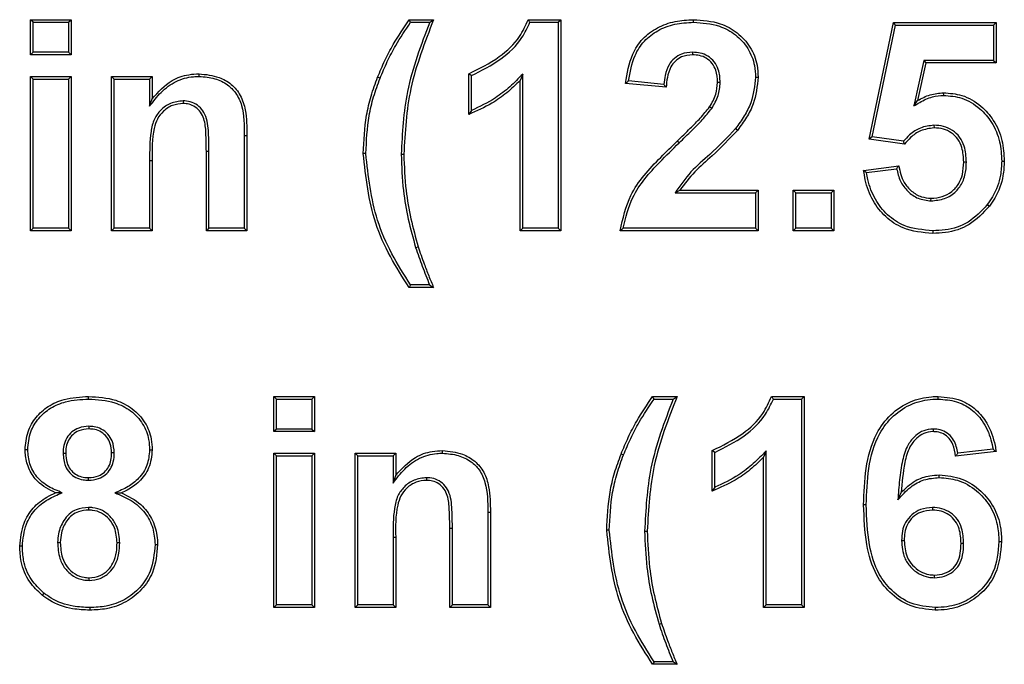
# Model space of a CAD drawing. Header units: inches. Extents: x 0.3 to 33.8, y 0.2 to 21.7.
# Tile 81 of 192: x 12.2804 to 12.3458, y 15.5823 to 15.6251. Entities that reach past the tile are written whole.
import ezdxf

# ---------------------------------------------------------------- set-up
doc = ezdxf.new("R2010")
doc.units = ezdxf.units.IN
doc.header["$MEASUREMENT"] = 0

msp = doc.modelspace()

# ---------------------------------------------------------------- linework, layer by layer
at = {"color": 7, "linetype": 'Continuous', "lineweight": 25}
for p, q in [((12.28133, 15.624876), (12.281155, 15.625051)), ((12.281155, 15.625051), (12.283848, 15.625051)), ((12.281155, 15.622717), (12.281155, 15.625051)), ((12.28133, 15.624876), (12.283673, 15.624876)), ((12.28133, 15.622892), (12.28133, 15.624876)), ((12.283673, 15.624876), (12.283848, 15.625051)), ((12.283673, 15.624876), (12.283673, 15.622892)), ((12.283848, 15.625051), (12.283848, 15.622717)), ((12.306375, 15.624876), (12.306284, 15.625051)), ((12.306284, 15.625051), (12.307899, 15.625051)), ((12.306375, 15.624876), (12.307641, 15.624876)), ((12.314175, 15.625051), (12.316335, 15.625051)), ((12.314296, 15.624876), (12.31616, 15.624876)), ((12.31616, 15.624876), (12.316335, 15.625051)), ((12.31616, 15.624876), (12.31616, 15.611226)), ((12.316335, 15.625051), (12.316335, 15.611051)), ((12.32514, 15.624876), (12.325141, 15.625051)), ((12.336796, 15.617125), (12.338412, 15.624871)), ((12.337006, 15.617272), (12.338554, 15.624696)), ((12.338554, 15.624696), (12.338412, 15.624871)), ((12.338412, 15.624871), (12.345232, 15.624871)), ((12.338554, 15.624696), (12.345057, 15.624696)), ((12.345057, 15.624696), (12.345232, 15.624871)), ((12.345057, 15.624696), (12.345057, 15.622354)), ((12.345232, 15.624871), (12.345232, 15.622179)), ((12.28133, 15.622892), (12.281155, 15.622717)), ((12.283848, 15.622717), (12.281155, 15.622717)), ((12.283673, 15.622892), (12.28133, 15.622892)), ((12.283673, 15.622892), (12.283848, 15.622717)), ((12.325085, 15.622892), (12.325085, 15.622717)), ((12.340428, 15.622354), (12.339763, 15.61933)), ((12.340568, 15.622179), (12.340019, 15.61968)), ((12.345057, 15.622354), (12.340428, 15.622354)), ((12.340428, 15.622354), (12.340568, 15.622179)), ((12.345232, 15.622179), (12.340568, 15.622179)), ((12.345057, 15.622354), (12.345232, 15.622179)), ((12.28133, 15.621106), (12.281155, 15.621281)), ((12.281155, 15.621281), (12.283848, 15.621281)), ((12.281155, 15.611051), (12.281155, 15.621281)), ((12.283673, 15.621106), (12.283848, 15.621281)), ((12.283848, 15.621281), (12.283848, 15.611051)), ((12.286715, 15.621106), (12.28654, 15.621281)), ((12.28654, 15.611051), (12.28654, 15.621281)), ((12.28654, 15.621281), (12.289232, 15.621281)), ((12.289057, 15.621106), (12.289232, 15.621281)), ((12.289232, 15.621281), (12.289232, 15.619806)), ((12.292343, 15.621286), (12.292343, 15.621461)), ((12.304348, 15.621169), (12.304186, 15.621234)), ((12.310232, 15.618769), (12.310232, 15.621461)), ((12.310407, 15.619025), (12.310407, 15.62134)), ((12.313818, 15.621445), (12.313643, 15.621018)), ((12.313818, 15.611226), (12.313818, 15.621445)), ((12.329262, 15.621242), (12.329437, 15.621242)), ((12.28133, 15.621106), (12.283673, 15.621106)), ((12.28133, 15.611226), (12.28133, 15.621106)), ((12.283673, 15.621106), (12.283673, 15.611226)), ((12.286715, 15.611226), (12.286715, 15.621106)), ((12.286715, 15.621106), (12.289057, 15.621106)), ((12.289057, 15.621106), (12.289057, 15.619304)), ((12.313643, 15.611051), (12.313643, 15.621018)), ((12.323335, 15.620563), (12.320643, 15.620827)), ((12.323174, 15.620755), (12.320838, 15.620984)), ((12.32692, 15.620879), (12.326745, 15.62088)), ((12.341748, 15.620029), (12.341746, 15.620204)), ((12.289057, 15.619304), (12.289232, 15.619806)), ((12.291281, 15.619662), (12.291282, 15.619487)), ((12.326359, 15.619166), (12.326212, 15.619262)), ((12.339763, 15.61933), (12.340019, 15.61968)), ((12.341105, 15.618046), (12.341107, 15.617871)), ((12.295339, 15.617377), (12.295514, 15.617378)), ((12.295339, 15.617377), (12.295339, 15.611226)), ((12.295514, 15.617378), (12.295514, 15.611051)), ((12.327942, 15.617838), (12.32808, 15.617731)), ((12.324191, 15.616876), (12.32407, 15.617002)), ((12.337006, 15.617272), (12.336796, 15.617125)), ((12.339144, 15.616794), (12.336796, 15.617125)), ((12.339073, 15.616981), (12.337006, 15.617272)), ((12.292997, 15.616301), (12.292822, 15.616301)), ((12.292822, 15.611051), (12.292822, 15.616301)), ((12.292997, 15.611226), (12.292997, 15.616301)), ((12.303407, 15.616174), (12.303232, 15.616174)), ((12.30575, 15.616121), (12.305925, 15.616121)), ((12.289057, 15.615709), (12.289232, 15.615709)), ((12.289057, 15.615709), (12.289057, 15.611226)), ((12.289232, 15.615709), (12.289232, 15.611051)), ((12.336437, 15.615055), (12.338771, 15.615358)), ((12.343253, 15.615607), (12.343078, 15.615608)), ((12.345596, 15.615667), (12.345771, 15.615667)), ((12.336635, 15.614905), (12.338626, 15.615163)), ((12.323923, 15.613568), (12.324235, 15.613743)), ((12.323923, 15.613568), (12.329262, 15.613568)), ((12.324235, 15.613743), (12.329437, 15.613743)), ((12.329262, 15.613568), (12.329437, 15.613743)), ((12.329262, 15.613568), (12.329262, 15.611226)), ((12.329437, 15.613743), (12.329437, 15.611051)), ((12.331946, 15.613568), (12.331771, 15.613743)), ((12.331771, 15.611051), (12.331771, 15.613743)), ((12.331771, 15.613743), (12.334463, 15.613743)), ((12.331946, 15.611226), (12.331946, 15.613568)), ((12.331946, 15.613568), (12.334288, 15.613568)), ((12.334288, 15.613568), (12.334463, 15.613743)), ((12.334288, 15.613568), (12.334288, 15.611226)), ((12.334463, 15.613743), (12.334463, 15.611051)), ((12.340905, 15.613029), (12.340908, 15.613204)), ((12.344639, 15.612778), (12.344778, 15.612672)), ((12.28133, 15.611226), (12.281155, 15.611051)), ((12.283848, 15.611051), (12.281155, 15.611051)), ((12.283673, 15.611226), (12.28133, 15.611226)), ((12.283673, 15.611226), (12.283848, 15.611051)), ((12.286715, 15.611226), (12.28654, 15.611051)), ((12.289232, 15.611051), (12.28654, 15.611051)), ((12.289057, 15.611226), (12.286715, 15.611226)), ((12.289057, 15.611226), (12.289232, 15.611051)), ((12.292997, 15.611226), (12.292822, 15.611051)), ((12.295514, 15.611051), (12.292822, 15.611051)), ((12.295339, 15.611226), (12.292997, 15.611226)), ((12.295339, 15.611226), (12.295514, 15.611051)), ((12.313818, 15.611226), (12.313643, 15.611051)), ((12.316335, 15.611051), (12.313643, 15.611051)), ((12.31616, 15.611226), (12.313818, 15.611226)), ((12.31616, 15.611226), (12.316335, 15.611051)), ((12.329437, 15.611051), (12.320284, 15.611051)), ((12.329262, 15.611226), (12.320484, 15.611226)), ((12.329262, 15.611226), (12.329437, 15.611051)), ((12.331946, 15.611226), (12.331771, 15.611051)), ((12.334463, 15.611051), (12.331771, 15.611051)), ((12.334288, 15.611226), (12.331946, 15.611226)), ((12.334288, 15.611226), (12.334463, 15.611051)), ((12.341019, 15.611046), (12.34102, 15.610871)), ((12.306708, 15.60994), (12.306875, 15.609991)), ((12.307899, 15.607281), (12.306284, 15.607281)), ((12.307637, 15.607456), (12.306376, 15.607456)), ((12.285014, 15.599876), (12.285014, 15.600051)), ((12.297484, 15.599876), (12.297309, 15.600051)), ((12.297309, 15.600051), (12.300002, 15.600051)), ((12.297309, 15.597717), (12.297309, 15.600051)), ((12.297484, 15.597892), (12.297484, 15.599876)), ((12.297484, 15.599876), (12.299827, 15.599876)), ((12.299827, 15.599876), (12.300002, 15.600051)), ((12.299827, 15.599876), (12.299827, 15.597892)), ((12.300002, 15.600051), (12.300002, 15.597717)), ((12.322528, 15.599876), (12.322437, 15.600051)), ((12.322437, 15.600051), (12.324053, 15.600051)), ((12.322528, 15.599876), (12.323795, 15.599876)), ((12.330329, 15.600051), (12.332489, 15.600051)), ((12.33045, 15.599876), (12.332314, 15.599876)), ((12.332314, 15.599876), (12.332489, 15.600051)), ((12.332314, 15.599876), (12.332314, 15.586226)), ((12.332489, 15.600051), (12.332489, 15.586051)), ((12.341391, 15.599876), (12.34139, 15.600051)), ((12.285031, 15.598072), (12.285031, 15.597897)), ((12.297484, 15.597892), (12.297309, 15.597717)), ((12.300002, 15.597717), (12.297309, 15.597717)), ((12.299827, 15.597892), (12.297484, 15.597892)), ((12.299827, 15.597892), (12.300002, 15.597717)), ((12.341047, 15.597892), (12.341045, 15.597717)), ((12.280971, 15.596507), (12.280796, 15.596506)), ((12.289057, 15.596507), (12.289232, 15.596506)), ((12.308497, 15.596286), (12.308496, 15.596461)), ((12.326386, 15.593769), (12.326386, 15.596461)), ((12.329971, 15.596445), (12.329796, 15.596018)), ((12.329971, 15.586226), (12.329971, 15.596445)), ((12.345232, 15.596396), (12.34254, 15.596102)), ((12.345027, 15.59655), (12.342689, 15.596294)), ((12.283314, 15.596296), (12.283489, 15.596295)), ((12.286715, 15.596304), (12.28654, 15.596304)), ((12.297484, 15.596106), (12.297309, 15.596281)), ((12.297309, 15.586051), (12.297309, 15.596281)), ((12.297309, 15.596281), (12.300002, 15.596281)), ((12.297484, 15.586226), (12.297484, 15.596106)), ((12.297484, 15.596106), (12.299827, 15.596106)), ((12.299827, 15.596106), (12.300002, 15.596281)), ((12.299827, 15.596106), (12.299827, 15.586226)), ((12.300002, 15.596281), (12.300002, 15.586051)), ((12.302869, 15.596106), (12.302694, 15.596281)), ((12.302694, 15.586051), (12.302694, 15.596281)), ((12.302694, 15.596281), (12.305386, 15.596281)), ((12.302869, 15.586226), (12.302869, 15.596106)), ((12.302869, 15.596106), (12.305211, 15.596106)), ((12.305211, 15.596106), (12.305386, 15.596281)), ((12.305211, 15.596106), (12.305211, 15.594304)), ((12.305386, 15.596281), (12.305386, 15.594806)), ((12.320502, 15.596169), (12.32034, 15.596234)), ((12.326561, 15.594025), (12.326561, 15.59634)), ((12.329796, 15.586051), (12.329796, 15.596018)), ((12.285006, 15.594491), (12.285006, 15.594666)), ((12.305211, 15.594304), (12.305386, 15.594806)), ((12.307435, 15.594662), (12.307436, 15.594487)), ((12.341455, 15.59467), (12.341455, 15.594846)), ((12.283263, 15.593664), (12.282818, 15.593662)), ((12.286747, 15.593656), (12.287191, 15.593662)), ((12.338715, 15.593187), (12.338925, 15.593673)), ((12.285008, 15.592687), (12.285009, 15.592512)), ((12.336612, 15.592862), (12.336437, 15.592863)), ((12.341001, 15.592687), (12.341, 15.592512)), ((12.311493, 15.592377), (12.311668, 15.592378)), ((12.311493, 15.592377), (12.311493, 15.586226)), ((12.311668, 15.592378), (12.311668, 15.586051)), ((12.309151, 15.591301), (12.308976, 15.591301)), ((12.308976, 15.586051), (12.308976, 15.591301)), ((12.309151, 15.586226), (12.309151, 15.591301)), ((12.319561, 15.591174), (12.319386, 15.591174)), ((12.305211, 15.590709), (12.305211, 15.586226)), ((12.305211, 15.590709), (12.305386, 15.590709)), ((12.305386, 15.590709), (12.305386, 15.586051)), ((12.321903, 15.591121), (12.322078, 15.591121)), ((12.338955, 15.590499), (12.33913, 15.590499)), ((12.280613, 15.590113), (12.280437, 15.590114)), ((12.282955, 15.590371), (12.28313, 15.59037)), ((12.287074, 15.590339), (12.286899, 15.590339)), ((12.289416, 15.590231), (12.289591, 15.590229)), ((12.343074, 15.590299), (12.342899, 15.590299)), ((12.345416, 15.590437), (12.345591, 15.590437)), ((12.285049, 15.58785), (12.285048, 15.588025)), ((12.341134, 15.588029), (12.341135, 15.588204)), ((12.282038, 15.587009), (12.281929, 15.586872)), ((12.28509, 15.586046), (12.28509, 15.585871)), ((12.297484, 15.586226), (12.297309, 15.586051)), ((12.300002, 15.586051), (12.297309, 15.586051)), ((12.299827, 15.586226), (12.297484, 15.586226)), ((12.299827, 15.586226), (12.300002, 15.586051)), ((12.302869, 15.586226), (12.302694, 15.586051)), ((12.305386, 15.586051), (12.302694, 15.586051)), ((12.305211, 15.586226), (12.302869, 15.586226)), ((12.305211, 15.586226), (12.305386, 15.586051)), ((12.309151, 15.586226), (12.308976, 15.586051)), ((12.311668, 15.586051), (12.308976, 15.586051)), ((12.311493, 15.586226), (12.309151, 15.586226)), ((12.311493, 15.586226), (12.311668, 15.586051)), ((12.329971, 15.586226), (12.329796, 15.586051)), ((12.332489, 15.586051), (12.329796, 15.586051)), ((12.332314, 15.586226), (12.329971, 15.586226)), ((12.332314, 15.586226), (12.332489, 15.586051)), ((12.341189, 15.586046), (12.341188, 15.585871)), ((12.322862, 15.58494), (12.323029, 15.584991)), ((12.324053, 15.582281), (12.322437, 15.582281)), ((12.323791, 15.582456), (12.32253, 15.582456))]:
    msp.add_line(p, q, dxfattribs=at)
at = {"color": 7, "linetype": 'Continuous', "lineweight": 25, "flags": 128}
for points in [[(12.310407, 15.62134), (12.31032, 15.6214), (12.310232, 15.621461)], [(12.306376, 15.607456), (12.30633, 15.607369), (12.306284, 15.607281)], [(12.307637, 15.607456), (12.307768, 15.607369), (12.307899, 15.607281)], [(12.326561, 15.59634), (12.326474, 15.5964), (12.326386, 15.596461)], [(12.32253, 15.582456), (12.322484, 15.582369), (12.322437, 15.582281)], [(12.323791, 15.582456), (12.323922, 15.582369), (12.324053, 15.582281)]]:
    msp.add_lwpolyline(points, dxfattribs=at)
at = {"color": 7, "linetype": 'Continuous', "lineweight": 25}
for points, knots in [([(12.304186, 15.621234), (12.304341, 15.621604), (12.304653, 15.622345), (12.305329, 15.623636), (12.305919, 15.62451), (12.306284, 15.625051)], [0, 0, 0, 0, 0.275997, 0.552141, 1, 1, 1, 1]), ([(12.304348, 15.621169), (12.304504, 15.621539), (12.304815, 15.62228), (12.305472, 15.623532), (12.306036, 15.624371), (12.306375, 15.624876)], [0, 0, 0, 0, 0.284547, 0.569244, 1, 1, 1, 1]), ([(12.307641, 15.624876), (12.307355, 15.624125), (12.306784, 15.622623), (12.305936, 15.619728), (12.305822, 15.617521), (12.30575, 15.616121)], [0, 0, 0, 0, 0.2675, 0.535217, 1, 1, 1, 1]), ([(12.307899, 15.625051), (12.30761, 15.624302), (12.307032, 15.622803), (12.306131, 15.619857), (12.306005, 15.617586), (12.305925, 15.616121)], [0, 0, 0, 0, 0.261956, 0.524104, 1, 1, 1, 1]), ([(12.307641, 15.624876), (12.307684, 15.624905), (12.30777, 15.624963), (12.307856, 15.625021), (12.307899, 15.625051)], [0, 0, 0, 0, 0.5, 1, 1, 1, 1]), ([(12.310232, 15.621461), (12.31093, 15.621803), (12.312193, 15.622421), (12.313566, 15.623705), (12.314001, 15.624666), (12.314175, 15.625051)], [0, 0, 0, 0, 0.425378, 0.769749, 1, 1, 1, 1]), ([(12.310407, 15.62134), (12.311076, 15.621676), (12.312341, 15.622312), (12.313687, 15.623581), (12.314134, 15.624531), (12.314296, 15.624876)], [0, 0, 0, 0, 0.417234, 0.788319, 1, 1, 1, 1]), ([(12.314296, 15.624876), (12.314276, 15.624905), (12.314236, 15.624963), (12.314196, 15.625021), (12.314175, 15.625051)], [0, 0, 0, 0, 0.5, 1, 1, 1, 1]), ([(12.320643, 15.620827), (12.320746, 15.62149), (12.320913, 15.622557), (12.321726, 15.62383), (12.322737, 15.624562), (12.32391, 15.624987), (12.324735, 15.62503), (12.325141, 15.625051)], [0, 0, 0, 0, 0.289144, 0.465104, 0.641356, 0.82373, 1, 1, 1, 1]), ([(12.320838, 15.620984), (12.320939, 15.621565), (12.321106, 15.622521), (12.321836, 15.623682), (12.322776, 15.62438), (12.323908, 15.624809), (12.324724, 15.624853), (12.32514, 15.624876)], [0, 0, 0, 0, 0.271716, 0.446718, 0.622091, 0.806985, 1, 1, 1, 1]), ([(12.32514, 15.624876), (12.325727, 15.624838), (12.326724, 15.624774), (12.327975, 15.624089), (12.328807, 15.623175), (12.329215, 15.622157), (12.329249, 15.621497), (12.329262, 15.621242)], [0, 0, 0, 0, 0.283085, 0.480774, 0.678358, 0.876064, 1, 1, 1, 1]), ([(12.325141, 15.625051), (12.325748, 15.625011), (12.326783, 15.624943), (12.328087, 15.624227), (12.328958, 15.623269), (12.329387, 15.622203), (12.329423, 15.62151), (12.329437, 15.621242)], [0, 0, 0, 0, 0.2802385, 0.4786277, 0.6769197, 0.8753296, 1, 1, 1, 1]), ([(12.325085, 15.622892), (12.324836, 15.622873), (12.324402, 15.622838), (12.323864, 15.622508), (12.323463, 15.622023), (12.323252, 15.621406), (12.323198, 15.620955), (12.323174, 15.620755)], [0, 0, 0, 0, 0.230349, 0.402355, 0.574282, 0.810911, 1, 1, 1, 1]), ([(12.325085, 15.622717), (12.324835, 15.622696), (12.324418, 15.622659), (12.323928, 15.622327), (12.323579, 15.62186), (12.323396, 15.621244), (12.323354, 15.620781), (12.323335, 15.620563)], [0, 0, 0, 0, 0.237088, 0.394716, 0.552283, 0.790185, 1, 1, 1, 1]), ([(12.32692, 15.620879), (12.326902, 15.621174), (12.326873, 15.621662), (12.326548, 15.622273), (12.326122, 15.622658), (12.325608, 15.622864), (12.325256, 15.622883), (12.325085, 15.622892)], [0, 0, 0, 0, 0.284559, 0.471138, 0.658457, 0.833554, 1, 1, 1, 1]), ([(12.326745, 15.62088), (12.326729, 15.62116), (12.326702, 15.621611), (12.326403, 15.622169), (12.326021, 15.62251), (12.325558, 15.622693), (12.325241, 15.622709), (12.325085, 15.622717)], [0, 0, 0, 0, 0.295557, 0.478191, 0.6616269, 0.8330547, 1, 1, 1, 1]), ([(12.289057, 15.619304), (12.2893, 15.619625), (12.28979, 15.620272), (12.290772, 15.621013), (12.291694, 15.621268), (12.292217, 15.621282), (12.292343, 15.621286)], [0, 0, 0, 0, 0.301469, 0.607099, 0.905477, 1, 1, 1, 1]), ([(12.289232, 15.619806), (12.289637, 15.620257), (12.290308, 15.621003), (12.291495, 15.62142), (12.292114, 15.62145), (12.292343, 15.621461)], [0, 0, 0, 0, 0.490007, 0.812204, 1, 1, 1, 1]), ([(12.292343, 15.621461), (12.292793, 15.621415), (12.293556, 15.621338), (12.294517, 15.620799), (12.295137, 15.62003), (12.295507, 15.618849), (12.295512, 15.617943), (12.295514, 15.617378)], [0, 0, 0, 0, 0.226694, 0.384338, 0.543613, 0.715034, 1, 1, 1, 1]), ([(12.292343, 15.621286), (12.292696, 15.621257), (12.293363, 15.621202), (12.294208, 15.620794), (12.294842, 15.620173), (12.295341, 15.619026), (12.29534, 15.618045), (12.295339, 15.617377)], [0, 0, 0, 0, 0.1865621, 0.352717, 0.4857986, 0.6496981, 1, 1, 1, 1]), ([(12.303232, 15.616174), (12.303274, 15.617023), (12.303336, 15.618309), (12.303733, 15.619995), (12.304034, 15.620819), (12.304186, 15.621234)], [0, 0, 0, 0, 0.491255, 0.744353, 1, 1, 1, 1]), ([(12.313818, 15.621445), (12.313537, 15.621157), (12.312976, 15.62058), (12.311863, 15.61971), (12.310952, 15.619281), (12.310407, 15.619025)], [0, 0, 0, 0, 0.28591, 0.572569, 1, 1, 1, 1]), ([(12.329262, 15.621242), (12.329203, 15.620661), (12.329109, 15.619752), (12.328526, 15.618643), (12.328138, 15.618108), (12.327942, 15.617838)], [0, 0, 0, 0, 0.466315, 0.730039, 1, 1, 1, 1]), ([(12.329437, 15.621242), (12.329375, 15.620637), (12.329277, 15.619696), (12.328677, 15.618553), (12.32828, 15.618007), (12.32808, 15.617731)], [0, 0, 0, 0, 0.470907, 0.732392, 1, 1, 1, 1]), ([(12.303407, 15.616174), (12.303448, 15.617012), (12.30351, 15.618282), (12.303901, 15.619945), (12.304199, 15.620759), (12.304348, 15.621169)], [0, 0, 0, 0, 0.491259, 0.744353, 1, 1, 1, 1]), ([(12.313643, 15.621018), (12.313354, 15.620737), (12.312778, 15.620175), (12.311646, 15.619383), (12.310754, 15.618995), (12.310232, 15.618769)], [0, 0, 0, 0, 0.292938, 0.586234, 1, 1, 1, 1]), ([(12.320838, 15.620984), (12.320805, 15.620958), (12.32074, 15.620905), (12.320675, 15.620853), (12.320643, 15.620827)], [0, 0, 0, 0, 0.5, 1, 1, 1, 1]), ([(12.323174, 15.620755), (12.323193, 15.620732), (12.323229, 15.620688), (12.323283, 15.620624), (12.323318, 15.620584), (12.323335, 15.620563)], [0, 0, 0, 0, 0.363255, 0.681627, 1, 1, 1, 1]), ([(12.326212, 15.619262), (12.326293, 15.619398), (12.326456, 15.619669), (12.326684, 15.620203), (12.326722, 15.620621), (12.326745, 15.62088)], [0, 0, 0, 0, 0.274938, 0.550635, 1, 1, 1, 1]), ([(12.326359, 15.619166), (12.32644, 15.619302), (12.326602, 15.619573), (12.326849, 15.620134), (12.326892, 15.620586), (12.32692, 15.620879)], [0, 0, 0, 0, 0.259928, 0.520489, 1, 1, 1, 1]), ([(12.339763, 15.61933), (12.339895, 15.619407), (12.34016, 15.619561), (12.340563, 15.619785), (12.341091, 15.619976), (12.341497, 15.620009), (12.341748, 15.620029)], [0, 0, 0, 0, 0.215425, 0.431007, 0.647069, 1, 1, 1, 1]), ([(12.340019, 15.61968), (12.340152, 15.619756), (12.340418, 15.619909), (12.340987, 15.620136), (12.341444, 15.620177), (12.341746, 15.620204)], [0, 0, 0, 0, 0.2518373, 0.5043213, 1, 1, 1, 1]), ([(12.341746, 15.620204), (12.342154, 15.620172), (12.343051, 15.620101), (12.344214, 15.619404), (12.345138, 15.618357), (12.345691, 15.617077), (12.345745, 15.61613), (12.345771, 15.615667)], [0, 0, 0, 0, 0.179758, 0.396266, 0.580483, 0.795045, 1, 1, 1, 1]), ([(12.341748, 15.620029), (12.342156, 15.619996), (12.343028, 15.619923), (12.344141, 15.61923), (12.345012, 15.618224), (12.345523, 15.616999), (12.345572, 15.616101), (12.345596, 15.615667)], [0, 0, 0, 0, 0.1875884, 0.401002, 0.5850437, 0.7997457, 1, 1, 1, 1]), ([(12.291281, 15.619662), (12.290997, 15.61963), (12.290445, 15.619568), (12.289783, 15.619092), (12.289313, 15.618435), (12.289056, 15.617276), (12.289057, 15.616348), (12.289057, 15.615709)], [0, 0, 0, 0, 0.164445, 0.319391, 0.458628, 0.627537, 1, 1, 1, 1]), ([(12.291282, 15.619487), (12.291043, 15.619463), (12.290562, 15.619414), (12.289963, 15.619015), (12.289542, 15.618475), (12.289205, 15.617362), (12.28922, 15.616427), (12.289232, 15.615709)], [0, 0, 0, 0, 0.146253, 0.293847, 0.428162, 0.561151, 1, 1, 1, 1]), ([(12.292997, 15.616301), (12.292992, 15.616711), (12.292983, 15.617535), (12.292892, 15.618572), (12.29245, 15.619223), (12.292017, 15.619533), (12.291603, 15.619651), (12.291357, 15.619659), (12.291281, 15.619662)], [0, 0, 0, 0, 0.289322, 0.581203, 0.704413, 0.828059, 0.946771, 1, 1, 1, 1]), ([(12.292822, 15.616301), (12.292817, 15.616712), (12.292807, 15.617438), (12.292742, 15.618339), (12.292462, 15.61893), (12.292114, 15.619271), (12.291698, 15.619463), (12.291415, 15.619479), (12.291282, 15.619487)], [0, 0, 0, 0, 0.308857, 0.544201, 0.666257, 0.78887, 0.901623, 1, 1, 1, 1]), ([(12.32407, 15.617002), (12.324358, 15.617281), (12.324874, 15.617783), (12.325612, 15.618516), (12.326012, 15.619013), (12.326212, 15.619262)], [0, 0, 0, 0, 0.386409, 0.69258, 1, 1, 1, 1]), ([(12.310407, 15.619025), (12.310378, 15.618982), (12.31032, 15.618896), (12.310261, 15.618811), (12.310232, 15.618769)], [0, 0, 0, 0, 0.5, 1, 1, 1, 1]), ([(12.324191, 15.616876), (12.324479, 15.617155), (12.325, 15.617661), (12.325747, 15.618403), (12.326155, 15.618912), (12.326359, 15.619166)], [0, 0, 0, 0, 0.381599, 0.69015, 1, 1, 1, 1]), ([(12.341105, 15.618046), (12.340796, 15.618009), (12.340202, 15.617937), (12.339529, 15.617481), (12.339205, 15.617126), (12.339073, 15.616981)], [0, 0, 0, 0, 0.390342, 0.75013, 1, 1, 1, 1]), ([(12.343253, 15.615607), (12.343232, 15.615964), (12.343198, 15.616544), (12.342841, 15.617276), (12.342349, 15.617729), (12.341747, 15.618007), (12.341318, 15.618033), (12.341105, 15.618046)], [0, 0, 0, 0, 0.289909, 0.469913, 0.650942, 0.826837, 1, 1, 1, 1]), ([(12.327942, 15.617838), (12.327388, 15.61725), (12.326442, 15.616247), (12.324915, 15.614998), (12.324256, 15.614047), (12.323923, 15.613568)], [0, 0, 0, 0, 0.412387, 0.703851, 1, 1, 1, 1]), ([(12.32808, 15.617731), (12.327526, 15.617143), (12.326616, 15.616177), (12.32519, 15.614988), (12.324554, 15.614159), (12.324235, 15.613743)], [0, 0, 0, 0, 0.436932, 0.717083, 1, 1, 1, 1]), ([(12.341107, 15.617871), (12.340796, 15.61783), (12.340223, 15.617755), (12.339579, 15.61729), (12.339276, 15.616944), (12.339144, 15.616794)], [0, 0, 0, 0, 0.400642, 0.740167, 1, 1, 1, 1]), ([(12.343078, 15.615608), (12.343061, 15.61593), (12.343031, 15.616458), (12.342722, 15.617139), (12.342278, 15.617561), (12.34172, 15.617832), (12.341317, 15.617858), (12.341107, 15.617871)], [0, 0, 0, 0, 0.283418, 0.463778, 0.645709, 0.815569, 1, 1, 1, 1]), ([(12.320284, 15.611051), (12.320463, 15.611856), (12.320878, 15.613722), (12.322574, 15.615539), (12.323703, 15.616643), (12.32407, 15.617002)], [0, 0, 0, 0, 0.339133, 0.785072, 1, 1, 1, 1]), ([(12.320484, 15.611226), (12.320652, 15.611923), (12.321051, 15.613586), (12.322633, 15.615348), (12.323761, 15.616454), (12.324191, 15.616876)], [0, 0, 0, 0, 0.3088018, 0.7362081, 1, 1, 1, 1]), ([(12.339073, 15.616981), (12.339085, 15.61695), (12.339108, 15.616888), (12.339132, 15.616825), (12.339144, 15.616794)], [0, 0, 0, 0, 0.5, 1, 1, 1, 1]), ([(12.306284, 15.607281), (12.305849, 15.607958), (12.30498, 15.609313), (12.303672, 15.612234), (12.303407, 15.614608), (12.303232, 15.616174)], [0, 0, 0, 0, 0.253489, 0.507189, 1, 1, 1, 1]), ([(12.306376, 15.607456), (12.305944, 15.608136), (12.305081, 15.609494), (12.303823, 15.612366), (12.303571, 15.614674), (12.303407, 15.616174)], [0, 0, 0, 0, 0.258852, 0.517923, 1, 1, 1, 1]), ([(12.30575, 15.616121), (12.305781, 15.615317), (12.305837, 15.613871), (12.306193, 15.611804), (12.306536, 15.610563), (12.306708, 15.60994)], [0, 0, 0, 0, 0.38444, 0.691047, 1, 1, 1, 1]), ([(12.305925, 15.616121), (12.305956, 15.615317), (12.306013, 15.61388), (12.306367, 15.61183), (12.306705, 15.610605), (12.306875, 15.609991)], [0, 0, 0, 0, 0.38761, 0.6926516, 1, 1, 1, 1]), ([(12.338626, 15.615163), (12.338646, 15.615191), (12.338694, 15.615256), (12.338743, 15.615321), (12.338771, 15.615358)], [0, 0, 0, 0, 0.425199, 1, 1, 1, 1]), ([(12.338771, 15.615358), (12.338854, 15.614973), (12.338991, 15.614338), (12.339591, 15.613653), (12.340223, 15.613266), (12.340692, 15.613224), (12.340908, 15.613204)], [0, 0, 0, 0, 0.34968, 0.577501, 0.805865, 1, 1, 1, 1]), ([(12.340905, 15.613029), (12.341215, 15.613058), (12.341825, 15.613115), (12.342576, 15.613607), (12.343075, 15.614318), (12.343236, 15.615017), (12.343249, 15.61546), (12.343253, 15.615607)], [0, 0, 0, 0, 0.235247, 0.463247, 0.660528, 0.887455, 1, 1, 1, 1]), ([(12.340908, 15.613204), (12.341162, 15.613224), (12.341654, 15.613263), (12.342306, 15.613628), (12.342776, 15.614147), (12.34304, 15.61484), (12.343064, 15.61533), (12.343078, 15.615608)], [0, 0, 0, 0, 0.207241, 0.4023506, 0.5977624, 0.7723765, 1, 1, 1, 1]), ([(12.345596, 15.615667), (12.34558, 15.615355), (12.345538, 15.614535), (12.345169, 15.61354), (12.344759, 15.61295), (12.344639, 15.612778)], [0, 0, 0, 0, 0.302605, 0.795811, 1, 1, 1, 1]), ([(12.345771, 15.615667), (12.345754, 15.615342), (12.34571, 15.614491), (12.345327, 15.613461), (12.344902, 15.61285), (12.344778, 15.612672)], [0, 0, 0, 0, 0.303593, 0.796476, 1, 1, 1, 1]), ([(12.336635, 15.614905), (12.336602, 15.61493), (12.336536, 15.61498), (12.33647, 15.61503), (12.336437, 15.615055)], [0, 0, 0, 0, 0.5, 1, 1, 1, 1]), ([(12.34102, 15.610871), (12.340344, 15.610931), (12.339207, 15.611032), (12.337855, 15.61193), (12.336984, 15.613047), (12.336573, 15.61415), (12.336469, 15.614844), (12.336437, 15.615055)], [0, 0, 0, 0, 0.292574, 0.492472, 0.691979, 0.906195, 1, 1, 1, 1]), ([(12.341019, 15.611046), (12.34037, 15.611103), (12.339279, 15.611199), (12.33798, 15.612057), (12.337144, 15.613126), (12.336765, 15.614136), (12.336661, 15.614751), (12.336635, 15.614905)], [0, 0, 0, 0, 0.299707, 0.5040233, 0.7079285, 0.9269731, 1, 1, 1, 1]), ([(12.338626, 15.615163), (12.338693, 15.61488), (12.338825, 15.614325), (12.339342, 15.613638), (12.340047, 15.613129), (12.340616, 15.613063), (12.340905, 15.613029)], [0, 0, 0, 0, 0.255113, 0.500376, 0.746028, 1, 1, 1, 1]), ([(12.344639, 15.612778), (12.344244, 15.612352), (12.34348, 15.61153), (12.342105, 15.611089), (12.341295, 15.611057), (12.341019, 15.611046)], [0, 0, 0, 0, 0.413476, 0.800059, 1, 1, 1, 1]), ([(12.344778, 15.612672), (12.344363, 15.612226), (12.343563, 15.611368), (12.342135, 15.610915), (12.3413, 15.610882), (12.34102, 15.610871)], [0, 0, 0, 0, 0.418108, 0.804597, 1, 1, 1, 1]), ([(12.320484, 15.611226), (12.320451, 15.611196), (12.320384, 15.611138), (12.320317, 15.61108), (12.320284, 15.611051)], [0, 0, 0, 0, 0.5, 1, 1, 1, 1]), ([(12.306708, 15.60994), (12.30685, 15.609522), (12.307135, 15.608685), (12.30747, 15.607866), (12.307637, 15.607456)], [0, 0, 0, 0, 0.49938, 1, 1, 1, 1]), ([(12.306875, 15.609991), (12.307004, 15.60961), (12.307224, 15.608962), (12.307577, 15.608063), (12.307792, 15.607542), (12.307899, 15.607281)], [0, 0, 0, 0, 0.416157, 0.708028, 1, 1, 1, 1]), ([(12.280796, 15.596506), (12.28083, 15.596914), (12.280894, 15.59769), (12.281483, 15.598696), (12.282317, 15.599448), (12.283528, 15.599971), (12.284463, 15.600021), (12.285014, 15.600051)], [0, 0, 0, 0, 0.196547, 0.373196, 0.549422, 0.734088, 1, 1, 1, 1]), ([(12.280971, 15.596507), (12.281007, 15.596917), (12.281073, 15.597676), (12.281666, 15.598637), (12.282471, 15.599334), (12.283621, 15.599805), (12.284499, 15.599849), (12.285014, 15.599876)], [0, 0, 0, 0, 0.205974, 0.381593, 0.556747, 0.739774, 1, 1, 1, 1]), ([(12.285014, 15.600051), (12.285624, 15.600015), (12.286649, 15.599954), (12.287952, 15.599285), (12.288794, 15.598377), (12.289187, 15.597378), (12.28922, 15.596748), (12.289232, 15.596506)], [0, 0, 0, 0, 0.2931, 0.493376, 0.694251, 0.882562, 1, 1, 1, 1]), ([(12.285014, 15.599876), (12.285604, 15.599841), (12.286589, 15.599784), (12.287839, 15.599146), (12.288643, 15.598284), (12.289015, 15.597335), (12.289046, 15.596736), (12.289057, 15.596507)], [0, 0, 0, 0, 0.296655, 0.496195, 0.696355, 0.883689, 1, 1, 1, 1]), ([(12.32034, 15.596234), (12.320495, 15.596604), (12.320807, 15.597345), (12.321483, 15.598636), (12.322073, 15.59951), (12.322437, 15.600051)], [0, 0, 0, 0, 0.2759974, 0.5521414, 1, 1, 1, 1]), ([(12.320502, 15.596169), (12.320658, 15.596539), (12.320969, 15.59728), (12.321626, 15.598532), (12.322189, 15.599371), (12.322528, 15.599876)], [0, 0, 0, 0, 0.284547, 0.569244, 1, 1, 1, 1]), ([(12.323795, 15.599876), (12.323509, 15.599125), (12.322938, 15.597623), (12.32209, 15.594728), (12.321976, 15.592521), (12.321903, 15.591121)], [0, 0, 0, 0, 0.2675, 0.535217, 1, 1, 1, 1]), ([(12.324053, 15.600051), (12.323764, 15.599302), (12.323185, 15.597803), (12.322285, 15.594857), (12.322159, 15.592586), (12.322078, 15.591121)], [0, 0, 0, 0, 0.261956, 0.524104, 1, 1, 1, 1]), ([(12.323795, 15.599876), (12.323838, 15.599905), (12.323924, 15.599963), (12.32401, 15.600021), (12.324053, 15.600051)], [0, 0, 0, 0, 0.5, 1, 1, 1, 1]), ([(12.326386, 15.596461), (12.327084, 15.596803), (12.328347, 15.597421), (12.32972, 15.598705), (12.330155, 15.599666), (12.330329, 15.600051)], [0, 0, 0, 0, 0.425378, 0.769749, 1, 1, 1, 1]), ([(12.326561, 15.59634), (12.32723, 15.596676), (12.328495, 15.597312), (12.329841, 15.598581), (12.330288, 15.599531), (12.33045, 15.599876)], [0, 0, 0, 0, 0.417234, 0.788319, 1, 1, 1, 1]), ([(12.33045, 15.599876), (12.33043, 15.599905), (12.33039, 15.599963), (12.33035, 15.600021), (12.330329, 15.600051)], [0, 0, 0, 0, 0.5, 1, 1, 1, 1]), ([(12.336437, 15.592863), (12.336463, 15.593666), (12.336515, 15.59528), (12.337065, 15.597391), (12.338184, 15.598898), (12.33947, 15.599762), (12.340612, 15.600033), (12.341243, 15.600047), (12.34139, 15.600051)], [0, 0, 0, 0, 0.2452633, 0.4925963, 0.6498985, 0.8073895, 0.9552279, 1, 1, 1, 1]), ([(12.336612, 15.592862), (12.336638, 15.593666), (12.336691, 15.59528), (12.337245, 15.597372), (12.338365, 15.598821), (12.339608, 15.599627), (12.340684, 15.59986), (12.341268, 15.599873), (12.341391, 15.599876)], [0, 0, 0, 0, 0.252301, 0.506923, 0.661665, 0.816622, 0.96163, 1, 1, 1, 1]), ([(12.34139, 15.600051), (12.341908, 15.600006), (12.342813, 15.599928), (12.343922, 15.599217), (12.344749, 15.598197), (12.345093, 15.597182), (12.345209, 15.596529), (12.345232, 15.596396)], [0, 0, 0, 0, 0.263232, 0.460914, 0.658274, 0.930447, 1, 1, 1, 1]), ([(12.341391, 15.599876), (12.341798, 15.599847), (12.342568, 15.599794), (12.34359, 15.599257), (12.344416, 15.598393), (12.344845, 15.597424), (12.344983, 15.596763), (12.345027, 15.59655)], [0, 0, 0, 0, 0.224804, 0.424792, 0.624376, 0.879286, 1, 1, 1, 1]), ([(12.285031, 15.598072), (12.2848, 15.598054), (12.284394, 15.598021), (12.283887, 15.597717), (12.283544, 15.597313), (12.28334, 15.596819), (12.283322, 15.596468), (12.283314, 15.596296)], [0, 0, 0, 0, 0.247768, 0.434802, 0.621698, 0.814082, 1, 1, 1, 1]), ([(12.285031, 15.597897), (12.284798, 15.597877), (12.284409, 15.597843), (12.283949, 15.597534), (12.283659, 15.597157), (12.283506, 15.596725), (12.283494, 15.596429), (12.283489, 15.596295)], [0, 0, 0, 0, 0.275693, 0.461034, 0.64616, 0.839455, 1, 1, 1, 1]), ([(12.286715, 15.596304), (12.286691, 15.596577), (12.286652, 15.597033), (12.2863, 15.597575), (12.285877, 15.597908), (12.285428, 15.598053), (12.285145, 15.598067), (12.285031, 15.598072)], [0, 0, 0, 0, 0.295475, 0.492906, 0.690394, 0.874924, 1, 1, 1, 1]), ([(12.28654, 15.596304), (12.286526, 15.596513), (12.2865, 15.596888), (12.286239, 15.597374), (12.285874, 15.597708), (12.285445, 15.597874), (12.285161, 15.59789), (12.285031, 15.597897)], [0, 0, 0, 0, 0.252069, 0.453306, 0.6548, 0.842355, 1, 1, 1, 1]), ([(12.341047, 15.597892), (12.340834, 15.597871), (12.34041, 15.597828), (12.339821, 15.597439), (12.339283, 15.596781), (12.338977, 15.595738), (12.338801, 15.594509), (12.338744, 15.593629), (12.338715, 15.593187)], [0, 0, 0, 0, 0.109753, 0.217643, 0.355149, 0.543135, 0.770604, 1, 1, 1, 1]), ([(12.341045, 15.597717), (12.34083, 15.597693), (12.340429, 15.597646), (12.339894, 15.597259), (12.339402, 15.596623), (12.339067, 15.595366), (12.338981, 15.59434), (12.338925, 15.593673)], [0, 0, 0, 0, 0.126961, 0.237373, 0.383381, 0.599809, 1, 1, 1, 1]), ([(12.34254, 15.596102), (12.342498, 15.596363), (12.342432, 15.596783), (12.342127, 15.59729), (12.341755, 15.597583), (12.34137, 15.597703), (12.341135, 15.597713), (12.341045, 15.597717)], [0, 0, 0, 0, 0.3217445, 0.5162101, 0.7119221, 0.8892281, 1, 1, 1, 1]), ([(12.342689, 15.596294), (12.342623, 15.596595), (12.34252, 15.597062), (12.342097, 15.597562), (12.341657, 15.597821), (12.341286, 15.597882), (12.341085, 15.597891), (12.341047, 15.597892)], [0, 0, 0, 0, 0.359529, 0.559742, 0.760326, 0.954366, 1, 1, 1, 1]), ([(12.282818, 15.593662), (12.282391, 15.593875), (12.281673, 15.594232), (12.281038, 15.595175), (12.280819, 15.595925), (12.280802, 15.596374), (12.280796, 15.596506)], [0, 0, 0, 0, 0.3788026, 0.6365228, 0.8936453, 1, 1, 1, 1]), ([(12.283263, 15.593664), (12.282953, 15.593789), (12.282329, 15.59404), (12.281536, 15.594675), (12.281057, 15.595558), (12.281, 15.596195), (12.280971, 15.596507)], [0, 0, 0, 0, 0.255179, 0.51381, 0.761556, 1, 1, 1, 1]), ([(12.289057, 15.596507), (12.289024, 15.596164), (12.288959, 15.595475), (12.288397, 15.594622), (12.287626, 15.59402), (12.287047, 15.593781), (12.286747, 15.593656)], [0, 0, 0, 0, 0.260223, 0.52302, 0.752491, 1, 1, 1, 1]), ([(12.289232, 15.596506), (12.289187, 15.596096), (12.289101, 15.595314), (12.288425, 15.594396), (12.287743, 15.593906), (12.287319, 15.593719), (12.287191, 15.593662)], [0, 0, 0, 0, 0.3280626, 0.6253741, 0.8870872, 1, 1, 1, 1]), ([(12.305386, 15.594806), (12.305791, 15.595257), (12.306462, 15.596003), (12.307649, 15.59642), (12.308268, 15.59645), (12.308496, 15.596461)], [0, 0, 0, 0, 0.4900065, 0.8122042, 1, 1, 1, 1]), ([(12.308496, 15.596461), (12.308947, 15.596415), (12.30971, 15.596338), (12.31067, 15.595799), (12.311291, 15.59503), (12.311661, 15.593849), (12.311665, 15.592943), (12.311668, 15.592378)], [0, 0, 0, 0, 0.226694, 0.384338, 0.543613, 0.715034, 1, 1, 1, 1]), ([(12.329971, 15.596445), (12.329691, 15.596157), (12.32913, 15.59558), (12.328017, 15.59471), (12.327106, 15.594281), (12.326561, 15.594025)], [0, 0, 0, 0, 0.28591, 0.572569, 1, 1, 1, 1]), ([(12.345027, 15.59655), (12.345061, 15.596524), (12.34513, 15.596473), (12.345198, 15.596422), (12.345232, 15.596396)], [0, 0, 0, 0, 0.5, 1, 1, 1, 1]), ([(12.283314, 15.596296), (12.283339, 15.595997), (12.283379, 15.595523), (12.283735, 15.594972), (12.284149, 15.594657), (12.284595, 15.594511), (12.284884, 15.594497), (12.285006, 15.594491)], [0, 0, 0, 0, 0.317827, 0.5031326, 0.6890208, 0.8683563, 1, 1, 1, 1]), ([(12.283489, 15.596295), (12.283502, 15.596076), (12.283526, 15.595698), (12.28377, 15.595209), (12.284112, 15.594885), (12.284544, 15.594694), (12.284848, 15.594676), (12.285006, 15.594666)], [0, 0, 0, 0, 0.25959, 0.448317, 0.638105, 0.81169, 1, 1, 1, 1]), ([(12.285006, 15.594491), (12.285233, 15.59451), (12.285633, 15.594542), (12.286138, 15.594837), (12.286476, 15.595233), (12.286686, 15.59574), (12.286705, 15.596107), (12.286715, 15.596304)], [0, 0, 0, 0, 0.24108, 0.424582, 0.608263, 0.79039, 1, 1, 1, 1]), ([(12.285006, 15.594666), (12.285235, 15.594686), (12.285616, 15.59472), (12.286073, 15.595016), (12.286356, 15.595381), (12.28652, 15.595827), (12.286533, 15.596142), (12.28654, 15.596304)], [0, 0, 0, 0, 0.267931, 0.447412, 0.627018, 0.808476, 1, 1, 1, 1]), ([(12.305211, 15.594304), (12.305454, 15.594625), (12.305944, 15.595272), (12.306926, 15.596013), (12.307847, 15.596268), (12.308371, 15.596282), (12.308497, 15.596286)], [0, 0, 0, 0, 0.301469, 0.607099, 0.905477, 1, 1, 1, 1]), ([(12.308497, 15.596286), (12.308849, 15.596257), (12.309517, 15.596202), (12.310362, 15.595794), (12.310996, 15.595173), (12.311495, 15.594026), (12.311494, 15.593045), (12.311493, 15.592377)], [0, 0, 0, 0, 0.1865621, 0.352717, 0.4857986, 0.6496981, 1, 1, 1, 1]), ([(12.319386, 15.591174), (12.319428, 15.592023), (12.31949, 15.593309), (12.319887, 15.594995), (12.320188, 15.595819), (12.32034, 15.596234)], [0, 0, 0, 0, 0.4912553, 0.7443528, 1, 1, 1, 1]), ([(12.319561, 15.591174), (12.319602, 15.592012), (12.319664, 15.593282), (12.320055, 15.594945), (12.320353, 15.595759), (12.320502, 15.596169)], [0, 0, 0, 0, 0.491259, 0.744353, 1, 1, 1, 1]), ([(12.329796, 15.596018), (12.329508, 15.595737), (12.328931, 15.595175), (12.3278, 15.594383), (12.326908, 15.593995), (12.326386, 15.593769)], [0, 0, 0, 0, 0.292938, 0.586234, 1, 1, 1, 1]), ([(12.342689, 15.596294), (12.342673, 15.596274), (12.342641, 15.596232), (12.342591, 15.596168), (12.342557, 15.596124), (12.34254, 15.596102)], [0, 0, 0, 0, 0.316616, 0.658308, 1, 1, 1, 1]), ([(12.307435, 15.594662), (12.307151, 15.59463), (12.306599, 15.594568), (12.305937, 15.594092), (12.305467, 15.593435), (12.30521, 15.592276), (12.305211, 15.591348), (12.305211, 15.590709)], [0, 0, 0, 0, 0.164445, 0.319391, 0.458628, 0.627537, 1, 1, 1, 1]), ([(12.307436, 15.594487), (12.307197, 15.594463), (12.306716, 15.594414), (12.306117, 15.594015), (12.305696, 15.593475), (12.305358, 15.592362), (12.305374, 15.591427), (12.305386, 15.590709)], [0, 0, 0, 0, 0.146253, 0.2938468, 0.4281624, 0.5611505, 1, 1, 1, 1]), ([(12.309151, 15.591301), (12.309146, 15.591711), (12.309137, 15.592535), (12.309046, 15.593572), (12.308604, 15.594223), (12.308171, 15.594533), (12.307757, 15.594651), (12.307511, 15.594659), (12.307435, 15.594662)], [0, 0, 0, 0, 0.289322, 0.581203, 0.704413, 0.828059, 0.946771, 1, 1, 1, 1]), ([(12.308976, 15.591301), (12.30897, 15.591712), (12.308961, 15.592438), (12.308896, 15.593339), (12.308616, 15.59393), (12.308268, 15.594271), (12.307852, 15.594463), (12.307568, 15.594479), (12.307436, 15.594487)], [0, 0, 0, 0, 0.308857, 0.544201, 0.666257, 0.78887, 0.901623, 1, 1, 1, 1]), ([(12.338715, 15.593187), (12.33898, 15.593489), (12.339464, 15.594041), (12.340429, 15.594587), (12.341109, 15.594642), (12.341455, 15.59467)], [0, 0, 0, 0, 0.371722, 0.680388, 1, 1, 1, 1]), ([(12.338925, 15.593673), (12.339219, 15.593959), (12.339762, 15.594488), (12.340698, 15.594808), (12.341249, 15.594835), (12.341455, 15.594846)], [0, 0, 0, 0, 0.423499, 0.784923, 1, 1, 1, 1]), ([(12.341455, 15.594846), (12.341967, 15.594795), (12.342986, 15.594694), (12.344239, 15.593847), (12.345137, 15.592724), (12.345544, 15.591528), (12.345578, 15.590747), (12.345591, 15.590437)], [0, 0, 0, 0, 0.226768, 0.450549, 0.65155, 0.861627, 1, 1, 1, 1]), ([(12.341455, 15.59467), (12.341862, 15.594638), (12.34276, 15.594566), (12.343936, 15.593874), (12.344862, 15.592843), (12.345353, 15.591646), (12.345397, 15.590812), (12.345416, 15.590437)], [0, 0, 0, 0, 0.1880838, 0.4149177, 0.6128477, 0.8259724, 1, 1, 1, 1]), ([(12.326561, 15.594025), (12.326532, 15.593982), (12.326474, 15.593896), (12.326415, 15.593811), (12.326386, 15.593769)], [0, 0, 0, 0, 0.5, 1, 1, 1, 1]), ([(12.280437, 15.590114), (12.280493, 15.59064), (12.28059, 15.591556), (12.281288, 15.592692), (12.282077, 15.593319), (12.282624, 15.593572), (12.282818, 15.593662)], [0, 0, 0, 0, 0.345461, 0.601595, 0.858241, 1, 1, 1, 1]), ([(12.280613, 15.590113), (12.280665, 15.590613), (12.280757, 15.591484), (12.281415, 15.592568), (12.282281, 15.593251), (12.282942, 15.593529), (12.283263, 15.593664)], [0, 0, 0, 0, 0.314414, 0.547129, 0.780382, 1, 1, 1, 1]), ([(12.286747, 15.593656), (12.287121, 15.593506), (12.287876, 15.593202), (12.288782, 15.592389), (12.289331, 15.591341), (12.289388, 15.590595), (12.289416, 15.590231)], [0, 0, 0, 0, 0.258761, 0.521307, 0.766369, 1, 1, 1, 1]), ([(12.287191, 15.593662), (12.287646, 15.593435), (12.288455, 15.593031), (12.289244, 15.591975), (12.289558, 15.591024), (12.289583, 15.590431), (12.289591, 15.590229)], [0, 0, 0, 0, 0.337995, 0.600928, 0.864018, 1, 1, 1, 1]), ([(12.285008, 15.592687), (12.284728, 15.592664), (12.284259, 15.592625), (12.283697, 15.592264), (12.283276, 15.591721), (12.282997, 15.591069), (12.282966, 15.590564), (12.282955, 15.590371)], [0, 0, 0, 0, 0.240322, 0.401545, 0.562052, 0.832978, 1, 1, 1, 1]), ([(12.285009, 15.592512), (12.28478, 15.592496), (12.284383, 15.592468), (12.283879, 15.592187), (12.283474, 15.591711), (12.283183, 15.591088), (12.283146, 15.590586), (12.28313, 15.59037)], [0, 0, 0, 0, 0.213483, 0.370787, 0.527763, 0.796844, 1, 1, 1, 1]), ([(12.287074, 15.590339), (12.287043, 15.59071), (12.286992, 15.591324), (12.286524, 15.592058), (12.285965, 15.592508), (12.285417, 15.592673), (12.285101, 15.592684), (12.285008, 15.592687)], [0, 0, 0, 0, 0.314178, 0.521242, 0.728625, 0.919555, 1, 1, 1, 1]), ([(12.286899, 15.590339), (12.286872, 15.590681), (12.286827, 15.591247), (12.286402, 15.591926), (12.285892, 15.592345), (12.285387, 15.5925), (12.285096, 15.592509), (12.285009, 15.592512)], [0, 0, 0, 0, 0.3147597, 0.5212978, 0.7281316, 0.9187454, 1, 1, 1, 1]), ([(12.341188, 15.585871), (12.340615, 15.585927), (12.339499, 15.586037), (12.338157, 15.586973), (12.337106, 15.588359), (12.336522, 15.590389), (12.336468, 15.591981), (12.336437, 15.592863)], [0, 0, 0, 0, 0.179145, 0.348483, 0.497569, 0.721662, 1, 1, 1, 1]), ([(12.341189, 15.586046), (12.340642, 15.586099), (12.339575, 15.586202), (12.338288, 15.587095), (12.337274, 15.588424), (12.336697, 15.59041), (12.336643, 15.591978), (12.336612, 15.592862)], [0, 0, 0, 0, 0.175679, 0.343395, 0.49043, 0.712708, 1, 1, 1, 1]), ([(12.341001, 15.592687), (12.340733, 15.592663), (12.34024, 15.592618), (12.339613, 15.592236), (12.339191, 15.591725), (12.338982, 15.591114), (12.338964, 15.590705), (12.338955, 15.590499)], [0, 0, 0, 0, 0.236726, 0.436055, 0.635994, 0.816936, 1, 1, 1, 1]), ([(12.341, 15.592512), (12.340731, 15.592485), (12.340258, 15.592438), (12.33968, 15.592058), (12.339317, 15.591582), (12.339152, 15.591035), (12.339137, 15.590676), (12.33913, 15.590499)], [0, 0, 0, 0, 0.258363, 0.454654, 0.65165, 0.828223, 1, 1, 1, 1]), ([(12.342899, 15.590299), (12.342883, 15.590625), (12.342858, 15.591146), (12.34255, 15.591807), (12.342122, 15.592209), (12.34159, 15.592474), (12.3412, 15.592499), (12.341, 15.592512)], [0, 0, 0, 0, 0.293889, 0.470525, 0.648114, 0.819198, 1, 1, 1, 1]), ([(12.343074, 15.590299), (12.343057, 15.590643), (12.343028, 15.591203), (12.342691, 15.591916), (12.342219, 15.592359), (12.341637, 15.592646), (12.341214, 15.592673), (12.341001, 15.592687)], [0, 0, 0, 0, 0.286815, 0.46663, 0.647364, 0.821751, 1, 1, 1, 1]), ([(12.322437, 15.582281), (12.322003, 15.582958), (12.321133, 15.584313), (12.319826, 15.587234), (12.319561, 15.589608), (12.319386, 15.591174)], [0, 0, 0, 0, 0.253489, 0.507189, 1, 1, 1, 1]), ([(12.32253, 15.582456), (12.322098, 15.583136), (12.321235, 15.584494), (12.319976, 15.587366), (12.319725, 15.589674), (12.319561, 15.591174)], [0, 0, 0, 0, 0.258852, 0.517923, 1, 1, 1, 1]), ([(12.321903, 15.591121), (12.321935, 15.590317), (12.321991, 15.588871), (12.322346, 15.586804), (12.32269, 15.585563), (12.322862, 15.58494)], [0, 0, 0, 0, 0.38444, 0.6910471, 1, 1, 1, 1]), ([(12.322078, 15.591121), (12.32211, 15.590317), (12.322167, 15.58888), (12.322521, 15.58683), (12.322859, 15.585605), (12.323029, 15.584991)], [0, 0, 0, 0, 0.38761, 0.692652, 1, 1, 1, 1]), ([(12.338955, 15.590499), (12.338986, 15.590102), (12.339035, 15.589461), (12.339527, 15.58871), (12.340087, 15.588276), (12.34065, 15.588054), (12.341002, 15.588036), (12.341134, 15.588029)], [0, 0, 0, 0, 0.319417, 0.516381, 0.712871, 0.891731, 1, 1, 1, 1]), ([(12.33913, 15.590499), (12.339158, 15.590126), (12.339202, 15.589528), (12.339658, 15.58883), (12.340174, 15.58843), (12.340691, 15.588227), (12.341013, 15.588211), (12.341135, 15.588204)], [0, 0, 0, 0, 0.3235, 0.520001, 0.715975, 0.892767, 1, 1, 1, 1]), ([(12.281929, 15.586872), (12.281632, 15.587151), (12.280977, 15.587765), (12.280498, 15.588953), (12.280455, 15.589777), (12.280437, 15.590114)], [0, 0, 0, 0, 0.32927, 0.725555, 1, 1, 1, 1]), ([(12.282038, 15.587009), (12.281741, 15.58729), (12.281105, 15.587891), (12.280666, 15.589035), (12.280628, 15.589805), (12.280613, 15.590113)], [0, 0, 0, 0, 0.344338, 0.738141, 1, 1, 1, 1]), ([(12.282955, 15.590371), (12.282978, 15.590006), (12.283017, 15.589392), (12.28342, 15.588612), (12.283966, 15.588107), (12.284553, 15.587875), (12.284918, 15.587857), (12.285049, 15.58785)], [0, 0, 0, 0, 0.29597, 0.498506, 0.701559, 0.89306, 1, 1, 1, 1]), ([(12.28313, 15.59037), (12.283151, 15.590022), (12.283188, 15.589444), (12.283566, 15.588714), (12.284072, 15.58825), (12.284608, 15.588045), (12.284935, 15.58803), (12.285048, 15.588025)], [0, 0, 0, 0, 0.304557, 0.507283, 0.71052, 0.900348, 1, 1, 1, 1]), ([(12.285048, 15.588025), (12.285298, 15.588051), (12.285763, 15.5881), (12.286305, 15.5885), (12.286692, 15.589041), (12.286875, 15.589679), (12.286892, 15.590137), (12.286899, 15.590339)], [0, 0, 0, 0, 0.223306, 0.414548, 0.585635, 0.818179, 1, 1, 1, 1]), ([(12.285049, 15.58785), (12.285297, 15.587874), (12.285786, 15.587921), (12.286381, 15.588323), (12.286823, 15.588902), (12.287045, 15.589599), (12.287065, 15.590107), (12.287074, 15.590339)], [0, 0, 0, 0, 0.205617, 0.404244, 0.576479, 0.806845, 1, 1, 1, 1]), ([(12.289416, 15.590231), (12.289362, 15.589622), (12.289269, 15.588584), (12.288455, 15.587336), (12.287441, 15.586522), (12.286261, 15.586101), (12.285457, 15.586063), (12.28509, 15.586046)], [0, 0, 0, 0, 0.267152, 0.455427, 0.643383, 0.8371, 1, 1, 1, 1]), ([(12.289591, 15.590229), (12.289533, 15.589593), (12.289434, 15.588508), (12.288578, 15.587206), (12.287513, 15.586358), (12.286289, 15.585927), (12.285462, 15.585888), (12.28509, 15.585871)], [0, 0, 0, 0, 0.268229, 0.457744, 0.646979, 0.8415, 1, 1, 1, 1]), ([(12.341134, 15.588029), (12.341362, 15.588048), (12.341798, 15.588084), (12.342376, 15.588397), (12.342816, 15.588883), (12.343044, 15.589555), (12.343064, 15.590041), (12.343074, 15.590299)], [0, 0, 0, 0, 0.201195, 0.3846926, 0.5690019, 0.7710039, 1, 1, 1, 1]), ([(12.341135, 15.588204), (12.341364, 15.588225), (12.341778, 15.588262), (12.342309, 15.588571), (12.342695, 15.589032), (12.342875, 15.589644), (12.342891, 15.590081), (12.342899, 15.590299)], [0, 0, 0, 0, 0.2194, 0.397976, 0.577462, 0.788838, 1, 1, 1, 1]), ([(12.345591, 15.590437), (12.345525, 15.589701), (12.345416, 15.588499), (12.344453, 15.587112), (12.343337, 15.586268), (12.342179, 15.58591), (12.341452, 15.585882), (12.341188, 15.585871)], [0, 0, 0, 0, 0.305853, 0.499687, 0.693294, 0.888399, 1, 1, 1, 1]), ([(12.345416, 15.590437), (12.345354, 15.589731), (12.345252, 15.588578), (12.344334, 15.587244), (12.343266, 15.586432), (12.342151, 15.586084), (12.341448, 15.586056), (12.341189, 15.586046)], [0, 0, 0, 0, 0.3053906, 0.498534, 0.6914462, 0.8860156, 1, 1, 1, 1]), ([(12.28509, 15.585871), (12.284707, 15.585889), (12.283783, 15.585932), (12.28269, 15.586319), (12.28209, 15.586755), (12.281929, 15.586872)], [0, 0, 0, 0, 0.340633, 0.8229086, 1, 1, 1, 1]), ([(12.28509, 15.586046), (12.284722, 15.586063), (12.283831, 15.586104), (12.282775, 15.586474), (12.282195, 15.586895), (12.282038, 15.587009)], [0, 0, 0, 0, 0.339824, 0.821185, 1, 1, 1, 1]), ([(12.322862, 15.58494), (12.323004, 15.584522), (12.323289, 15.583685), (12.323624, 15.582866), (12.323791, 15.582456)], [0, 0, 0, 0, 0.49938, 1, 1, 1, 1]), ([(12.323029, 15.584991), (12.323158, 15.58461), (12.323378, 15.583962), (12.323731, 15.583063), (12.323945, 15.582542), (12.324053, 15.582281)], [0, 0, 0, 0, 0.4161566, 0.7080277, 1, 1, 1, 1])]:
    msp.add_open_spline(points, degree=3, knots=knots, dxfattribs=at)

doc.saveas('drawing.dxf')
